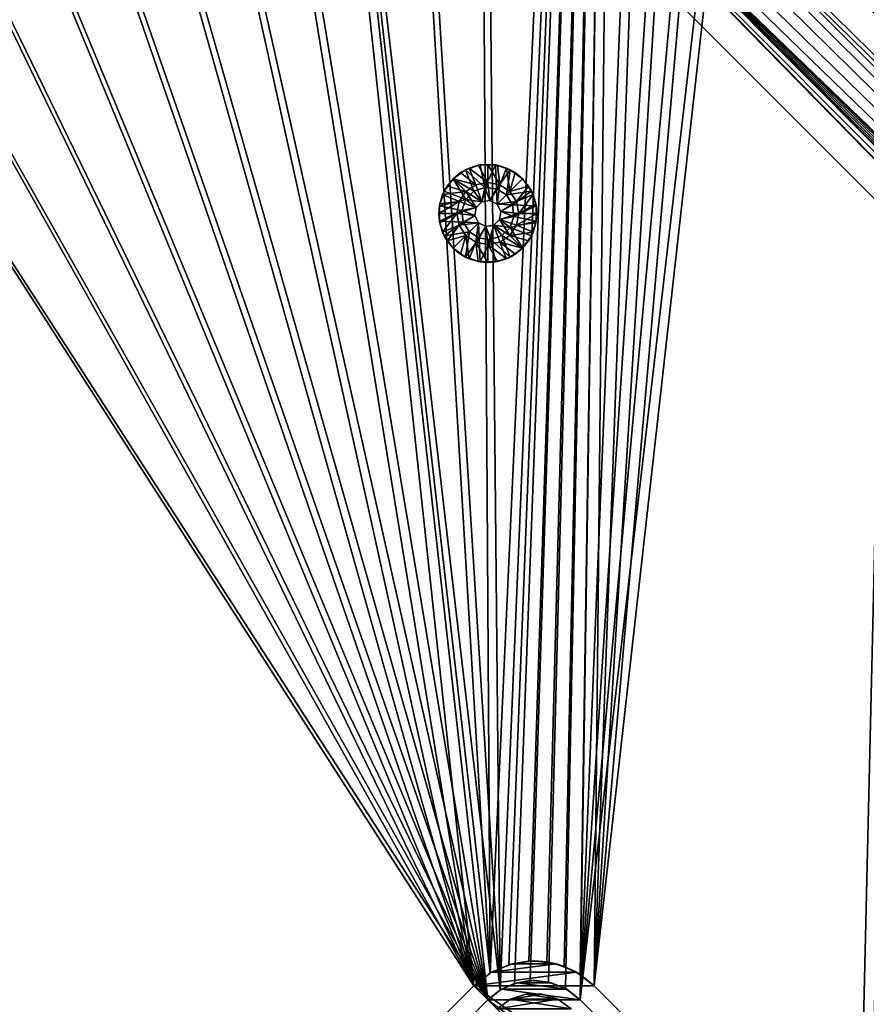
# Model space of a CAD drawing. Header units: metres. Extents: x -1 to 1402, y -1402 to 1.
# Tile 174 of 256: x 628 to 758, y -630 to -479. Entities that reach past the tile are written whole.
import ezdxf

# ---------------------------------------------------------------- set-up
doc = ezdxf.new("R2010")
doc.units = ezdxf.units.M

msp = doc.modelspace()

# ---------------------------------------------------------------- linework, layer by layer
at = {"layer": 'None0'}
for points in [[(756.582703, -671.729858, -500.477753), (768.553894, -161.658218, -500.477753), (714.156311, -629.303467, -500.477753)], [(768.553894, -161.658218, -500.477753), (756.578674, -164.031845, -500.477753), (714.156311, -629.303467, -500.477753)], [(716.277588, -627.182129, -503.477753), (756.578674, -164.031845, -503.477753), (768.553894, -161.658218, -503.477753)], [(758.704041, -669.608582, -503.477753), (716.277588, -627.182129, -503.477753), (768.553894, -161.658218, -503.477753)], [(768.553894, -161.658218, -500.477753), (756.582703, -671.729858, -500.477753), (758.274048, -673.982178, -500.477753)], [(714.156311, -629.303467, -500.477753), (756.578674, -164.031845, -500.477753), (744.655518, -166.649155, -500.477753)], [(744.655457, -166.649185, -503.477753), (756.578674, -164.031845, -503.477753), (716.277588, -627.182129, -503.477753)], [(744.655518, -166.649155, -500.477753), (732.789001, -169.503555, -500.477753), (714.156311, -629.303467, -500.477753)], [(732.78894, -169.503632, -503.477753), (744.655457, -166.649185, -503.477753), (716.277588, -627.182129, -503.477753)], [(732.789001, -169.503555, -500.477753), (720.982361, -172.589752, -500.477753), (714.156311, -629.303467, -500.477753)], [(732.78894, -169.503632, -503.477753), (716.277588, -627.182129, -503.477753), (720.9823, -172.589844, -503.477753)], [(697.558228, -179.43895, -503.477753), (720.9823, -172.589844, -503.477753), (700.352417, -625.253845, -503.477753)], [(697.558289, -179.438873, -500.477753), (701.906128, -627.82019, -500.477753), (720.982361, -172.589752, -500.477753)], [(720.9823, -172.589844, -503.477753), (703.201111, -623.968323, -503.477753), (700.352417, -625.253845, -503.477753)], [(701.906128, -627.82019, -500.477753), (704.097412, -626.831299, -500.477753), (720.982361, -172.589752, -500.477753)], [(720.9823, -172.589844, -503.477753), (706.274292, -623.399841, -503.477753), (703.201111, -623.968323, -503.477753)], [(720.982361, -172.589752, -500.477753), (704.097412, -626.831299, -500.477753), (706.461426, -626.393982, -500.477753)], [(709.021973, -623.519592, -503.477753), (706.274292, -623.399841, -503.477753), (720.9823, -172.589844, -503.477753)], [(706.461426, -626.393982, -500.477753), (709.269348, -626.615967, -500.477753), (720.982361, -172.589752, -500.477753)], [(711.682922, -624.214722, -503.477753), (709.021973, -623.519592, -503.477753), (720.9823, -172.589844, -503.477753)], [(720.982361, -172.589752, -500.477753), (709.269348, -626.615967, -500.477753), (711.903992, -627.612122, -500.477753)], [(720.9823, -172.589844, -503.477753), (714.138062, -625.454041, -503.477753), (711.682922, -624.214722, -503.477753)], [(714.156311, -629.303467, -500.477753), (720.982361, -172.589752, -500.477753), (711.903992, -627.612122, -500.477753)], [(716.277588, -627.182129, -503.477753), (714.138062, -625.454041, -503.477753), (720.9823, -172.589844, -503.477753)], [(697.558289, -179.438873, -500.477753), (674.402405, -187.15921, -500.477753), (701.906128, -627.82019, -500.477753)], [(700.352417, -625.253845, -503.477753), (674.402405, -187.159241, -503.477753), (697.558228, -179.43895, -503.477753)], [(674.402405, -187.15921, -500.477753), (651.534119, -195.713486, -500.477753), (701.906128, -627.82019, -500.477753)], [(651.534119, -195.713455, -503.477753), (674.402405, -187.159241, -503.477753), (700.352417, -625.253845, -503.477753)], [(651.534119, -195.713486, -500.477753), (628.972534, -205.064407, -500.477753), (700.01416, -629.303467, -500.477753)], [(697.892822, -627.182129, -503.477753), (628.972595, -205.064346, -503.477753), (651.534119, -195.713455, -503.477753)], [(697.892822, -627.182129, -503.477753), (651.534119, -195.713455, -503.477753), (700.352417, -625.253845, -503.477753)], [(701.906128, -627.82019, -500.477753), (651.534119, -195.713486, -500.477753), (700.01416, -629.303467, -500.477753)], [(700.01416, -629.303467, -500.477753), (628.972534, -205.064407, -500.477753), (606.737061, -215.174698, -500.477753)], [(606.737122, -215.174622, -503.477753), (628.972595, -205.064346, -503.477753), (697.892822, -627.182129, -503.477753)], [(584.846863, -226.007065, -503.477753), (606.737122, -215.174622, -503.477753), (697.892822, -627.182129, -503.477753)], [(606.737061, -215.174698, -500.477753), (584.846863, -226.007095, -500.477753), (700.01416, -629.303467, -500.477753)], [(697.892822, -627.182129, -503.477753), (563.318481, -237.528229, -503.477753), (584.846863, -226.007065, -503.477753)], [(584.846863, -226.007095, -500.477753), (563.318481, -237.528229, -500.477753), (700.01416, -629.303467, -500.477753)], [(542.162476, -249.713165, -503.477753), (563.318481, -237.528229, -503.477753), (697.892822, -627.182129, -503.477753)], [(700.01416, -629.303467, -500.477753), (563.318481, -237.528229, -500.477753), (542.162537, -249.713165, -500.477753)], [(542.162537, -249.713165, -500.477753), (521.388794, -262.538116, -500.477753), (700.01416, -629.303467, -500.477753)], [(521.388794, -262.538116, -503.477753), (542.162476, -249.713165, -503.477753), (697.892822, -627.182129, -503.477753)], [(697.892822, -627.182129, -503.477753), (501.007141, -275.979248, -503.477753), (521.388794, -262.538116, -503.477753)], [(521.388794, -262.538116, -500.477753), (501.007172, -275.979248, -500.477753), (700.01416, -629.303467, -500.477753)], [(700.01416, -629.303467, -500.477753), (501.007172, -275.979248, -500.477753), (481.027435, -290.012817, -500.477753)], [(481.027435, -290.012848, -503.477753), (501.007141, -275.979248, -503.477753), (697.892822, -627.182129, -503.477753)], [(627.82019, -701.906128, -500.477753), (629.303467, -700.01416, -500.477753), (481.027435, -290.012817, -500.477753)], [(481.027435, -290.012817, -500.477753), (629.303467, -700.01416, -500.477753), (700.01416, -629.303467, -500.477753)], [(627.182129, -697.892822, -503.477753), (481.027435, -290.012848, -503.477753), (697.892822, -627.182129, -503.477753)], [(703.201111, -623.968323, -503.477753), (700.585205, -625.116211, -513.477783), (700.352417, -625.253845, -503.477753)], [(713.585205, -625.116211, -513.477783), (700.585205, -625.116211, -513.477783), (710.44989, -623.817505, -513.477783)], [(700.585205, -625.116211, -513.477783), (703.720581, -623.817505, -513.477783), (710.44989, -623.817505, -513.477783)], [(703.720581, -623.817505, -513.477783), (700.585205, -625.116211, -513.477783), (703.201111, -623.968323, -503.477753)], [(706.274292, -623.399841, -503.477753), (703.720581, -623.817505, -513.477783), (703.201111, -623.968323, -503.477753)], [(710.44989, -623.817505, -513.477783), (703.720581, -623.817505, -513.477783), (707.085205, -623.374512, -513.477783)], [(707.085205, -623.374512, -513.477783), (703.720581, -623.817505, -513.477783), (706.274292, -623.399841, -503.477753)], [(709.021973, -623.519592, -503.477753), (707.085205, -623.374512, -513.477783), (706.274292, -623.399841, -503.477753)], [(710.44989, -623.817505, -513.477783), (707.085205, -623.374512, -513.477783), (709.021973, -623.519592, -503.477753)], [(711.682922, -624.214722, -503.477753), (710.44989, -623.817505, -513.477783), (709.021973, -623.519592, -503.477753)], [(713.585205, -625.116211, -513.477783), (710.44989, -623.817505, -513.477783), (711.682922, -624.214722, -503.477753)], [(714.138062, -625.454041, -503.477753), (713.585205, -625.116211, -513.477783), (711.682922, -624.214722, -503.477753)], [(716.277588, -627.182129, -513.477783), (697.892822, -627.182129, -513.477783), (713.585205, -625.116211, -513.477783)], [(697.892822, -627.182129, -513.477783), (700.585205, -625.116211, -513.477783), (713.585205, -625.116211, -513.477783)], [(700.585205, -625.116211, -513.477783), (697.892822, -627.182129, -513.477783), (700.352417, -625.253845, -503.477753)], [(700.352417, -625.253845, -503.477753), (697.892822, -627.182129, -513.477783), (697.892822, -627.182129, -503.477753)], [(716.277588, -627.182129, -513.477783), (713.585205, -625.116211, -513.477783), (714.138062, -625.454041, -503.477753)], [(716.277588, -627.182129, -503.477753), (716.277588, -627.182129, -513.477783), (714.138062, -625.454041, -503.477753)], [(697.892822, -627.182129, -503.477753), (697.892822, -627.182129, -513.477783), (627.182129, -697.892822, -503.477753)], [(697.892822, -627.182129, -513.477783), (627.182129, -697.892822, -513.477783), (627.182129, -697.892822, -503.477753)], [(627.182129, -697.892822, -513.477783), (697.892822, -627.182129, -513.477783), (758.704041, -687.993347, -513.477783)], [(758.704041, -687.993347, -513.477783), (697.892822, -627.182129, -513.477783), (758.704041, -669.608582, -513.477783)], [(697.892822, -627.182129, -513.477783), (716.277588, -627.182129, -513.477783), (758.704041, -669.608582, -513.477783)], [(700.01416, -629.303467, -510.477753), (702.085205, -627.714294, -510.477753), (701.906128, -627.82019, -500.477753)], [(714.156311, -629.303467, -510.477753), (702.085205, -627.714294, -510.477753), (700.01416, -629.303467, -510.477753)], [(701.906128, -627.82019, -500.477753), (702.085205, -627.714294, -510.477753), (704.097412, -626.831299, -500.477753)], [(702.085205, -627.714294, -510.477753), (704.497009, -626.715271, -510.477753), (704.097412, -626.831299, -500.477753)], [(712.085205, -627.714294, -510.477753), (704.497009, -626.715271, -510.477753), (702.085205, -627.714294, -510.477753)], [(714.156311, -629.303467, -510.477753), (712.085205, -627.714294, -510.477753), (702.085205, -627.714294, -510.477753)], [(704.097412, -626.831299, -500.477753), (704.497009, -626.715271, -510.477753), (706.461426, -626.393982, -500.477753)], [(704.497009, -626.715271, -510.477753), (707.085205, -626.374512, -510.477753), (706.461426, -626.393982, -500.477753)], [(709.673401, -626.715271, -510.477753), (707.085205, -626.374512, -510.477753), (704.497009, -626.715271, -510.477753)], [(712.085205, -627.714294, -510.477753), (709.673401, -626.715271, -510.477753), (704.497009, -626.715271, -510.477753)], [(706.461426, -626.393982, -500.477753), (707.085205, -626.374512, -510.477753), (709.269348, -626.615967, -500.477753)], [(707.085205, -626.374512, -510.477753), (709.673401, -626.715271, -510.477753), (709.269348, -626.615967, -500.477753)], [(709.269348, -626.615967, -500.477753), (709.673401, -626.715271, -510.477753), (711.903992, -627.612122, -500.477753)], [(709.673401, -626.715271, -510.477753), (712.085205, -627.714294, -510.477753), (711.903992, -627.612122, -500.477753)], [(711.903992, -627.612122, -500.477753), (712.085205, -627.714294, -510.477753), (714.156311, -629.303467, -500.477753)], [(712.085205, -627.714294, -510.477753), (714.156311, -629.303467, -510.477753), (714.156311, -629.303467, -500.477753)], [(758.704041, -669.608582, -513.477783), (716.277588, -627.182129, -513.477783), (758.704041, -669.608582, -503.477753)], [(716.277588, -627.182129, -513.477783), (716.277588, -627.182129, -503.477753), (758.704041, -669.608582, -503.477753)], [(700.01416, -629.303467, -500.477753), (700.01416, -629.303467, -510.477753), (701.906128, -627.82019, -500.477753)], [(629.303467, -700.01416, -500.477753), (629.303467, -700.01416, -510.477753), (700.01416, -629.303467, -500.477753)], [(629.303467, -700.01416, -510.477753), (700.01416, -629.303467, -510.477753), (700.01416, -629.303467, -500.477753)], [(700.01416, -629.303467, -510.477753), (629.303467, -700.01416, -510.477753), (756.582703, -685.872009, -510.477753)], [(756.582703, -671.729858, -510.477753), (700.01416, -629.303467, -510.477753), (756.582703, -685.872009, -510.477753)], [(756.582703, -671.729858, -510.477753), (714.156311, -629.303467, -510.477753), (700.01416, -629.303467, -510.477753)], [(756.582703, -671.729858, -500.477753), (714.156311, -629.303467, -500.477753), (756.582703, -671.729858, -510.477753)], [(714.156311, -629.303467, -500.477753), (714.156311, -629.303467, -510.477753), (756.582703, -671.729858, -510.477753)]]:
    msp.add_3dface(points, dxfattribs=at)
at = {"layer": 'None01'}
for points in [[(1083.216797, -802.634766, -541.977783), (712.545654, -439.14267, -541.977783), (496.317963, -215.735947, -541.977783)], [(1083.216797, -802.634766, -521.977783), (1083.216797, -802.634766, -541.977783), (496.317963, -215.735947, -521.977783)], [(1083.216797, -802.634766, -541.977783), (496.317963, -215.735947, -541.977783), (496.317963, -215.735947, -521.977783)], [(496.317963, -215.735947, -521.977783), (712.545654, -439.14267, -521.977783), (1083.216797, -802.634766, -521.977783)], [(482.175842, -229.878082, -541.977783), (704.354675, -444.878021, -541.977783), (1069.074707, -816.776855, -541.977783)], [(1069.074707, -816.776855, -521.977783), (482.175842, -229.878082, -521.977783), (1069.074707, -816.776855, -541.977783)], [(482.175842, -229.878082, -521.977783), (482.175842, -229.878082, -541.977783), (1069.074707, -816.776855, -541.977783)], [(1069.074707, -816.776855, -521.977783), (704.354675, -444.878021, -521.977783), (482.175842, -229.878082, -521.977783)], [(713.331299, -440.928223, -541.977783), (712.545654, -439.14267, -541.977783), (1083.216797, -802.634766, -541.977783)], [(712.545654, -439.14267, -521.977783), (713.331299, -440.928223, -521.977783), (1083.216797, -802.634766, -521.977783)], [(713.37384, -442.87854, -541.977783), (713.331299, -440.928223, -541.977783), (1054.087769, -780.736389, -541.977783)], [(1054.087769, -780.736389, -541.977783), (713.331299, -440.928223, -541.977783), (1083.216797, -802.634766, -541.977783)], [(1083.216797, -802.634766, -521.977783), (713.331299, -440.928223, -521.977783), (1054.087769, -780.736389, -521.977783)], [(713.331299, -440.928223, -521.977783), (713.37384, -442.87854, -521.977783), (1054.087769, -780.736389, -521.977783)], [(712.666809, -444.696655, -541.977783), (713.37384, -442.87854, -541.977783), (1054.087769, -780.736389, -541.977783)], [(1054.087769, -780.736389, -521.977783), (713.37384, -442.87854, -521.977783), (712.666809, -444.696655, -521.977783)], [(704.354675, -444.878021, -541.977783), (705.763855, -446.22699, -541.977783), (1069.074707, -816.776855, -541.977783)], [(705.763855, -446.22699, -521.977783), (704.354675, -444.878021, -521.977783), (1069.074707, -816.776855, -521.977783)], [(711.317871, -446.105804, -541.977783), (712.666809, -444.696655, -541.977783), (1054.087769, -780.736389, -541.977783)], [(712.666809, -444.696655, -521.977783), (711.317871, -446.105804, -521.977783), (1054.087769, -780.736389, -521.977783)], [(1069.074707, -816.776855, -541.977783), (705.763855, -446.22699, -541.977783), (1047.30603, -787.820679, -541.977783)], [(705.763855, -446.22699, -541.977783), (707.58197, -446.934021, -541.977783), (1047.30603, -787.820679, -541.977783)], [(707.58197, -446.934021, -521.977783), (705.763855, -446.22699, -521.977783), (1047.30603, -787.820679, -521.977783)], [(1047.30603, -787.820679, -521.977783), (705.763855, -446.22699, -521.977783), (1069.074707, -816.776855, -521.977783)], [(707.58197, -446.934021, -541.977783), (709.532288, -446.891479, -541.977783), (1054.087769, -780.736389, -541.977783)], [(1054.087769, -780.736389, -521.977783), (709.532288, -446.891479, -521.977783), (707.58197, -446.934021, -521.977783)], [(1047.30603, -787.820679, -541.977783), (707.58197, -446.934021, -541.977783), (1046.520386, -786.035156, -541.977783)], [(707.58197, -446.934021, -541.977783), (1046.477783, -784.084839, -541.977783), (1046.520386, -786.035156, -541.977783)], [(1052.269653, -780.029358, -541.977783), (707.58197, -446.934021, -541.977783), (1054.087769, -780.736389, -541.977783)], [(1052.269653, -780.029358, -541.977783), (1050.319336, -780.071899, -541.977783), (707.58197, -446.934021, -541.977783)], [(1050.319336, -780.071899, -541.977783), (1048.533813, -780.857544, -541.977783), (707.58197, -446.934021, -541.977783)], [(707.58197, -446.934021, -541.977783), (1048.533813, -780.857544, -541.977783), (1047.184814, -782.266724, -541.977783)], [(1047.184814, -782.266724, -541.977783), (1046.477783, -784.084839, -541.977783), (707.58197, -446.934021, -541.977783)], [(1046.520386, -786.035156, -521.977783), (707.58197, -446.934021, -521.977783), (1047.30603, -787.820679, -521.977783)], [(1046.520386, -786.035156, -521.977783), (1046.477783, -784.084839, -521.977783), (707.58197, -446.934021, -521.977783)], [(1046.477783, -784.084839, -521.977783), (1047.184814, -782.266724, -521.977783), (707.58197, -446.934021, -521.977783)], [(707.58197, -446.934021, -521.977783), (1047.184814, -782.266724, -521.977783), (1048.533813, -780.857544, -521.977783)], [(1048.533813, -780.857544, -521.977783), (1050.319336, -780.071899, -521.977783), (707.58197, -446.934021, -521.977783)], [(1050.319336, -780.071899, -521.977783), (1052.269653, -780.029358, -521.977783), (707.58197, -446.934021, -521.977783)], [(707.58197, -446.934021, -521.977783), (1052.269653, -780.029358, -521.977783), (1054.087769, -780.736389, -521.977783)], [(1054.087769, -780.736389, -541.977783), (709.532288, -446.891479, -541.977783), (711.317871, -446.105804, -541.977783)], [(711.317871, -446.105804, -521.977783), (709.532288, -446.891479, -521.977783), (1054.087769, -780.736389, -521.977783)], [(816.776855, -1069.074585, -541.977783), (444.878021, -704.354675, -541.977783), (229.878082, -482.175842, -541.977783)], [(816.776855, -1069.074585, -541.977783), (229.878082, -482.175842, -541.977783), (816.776855, -1069.074585, -521.977783)], [(229.878082, -482.175842, -541.977783), (229.878082, -482.175842, -521.977783), (816.776855, -1069.074585, -521.977783)], [(229.878082, -482.175842, -521.977783), (444.878021, -704.354675, -521.977783), (816.776855, -1069.074585, -521.977783)], [(439.14267, -712.545654, -541.977783), (802.634766, -1083.216797, -541.977783), (215.735947, -496.317963, -541.977783)], [(215.735947, -496.317963, -521.977783), (215.735947, -496.317963, -541.977783), (802.634766, -1083.216797, -521.977783)], [(215.735947, -496.317963, -541.977783), (802.634766, -1083.216797, -541.977783), (802.634766, -1083.216797, -521.977783)], [(215.735947, -496.317963, -521.977783), (802.634766, -1083.216797, -521.977783), (439.14267, -712.545654, -521.977783)]]:
    msp.add_3dface(points, dxfattribs=at)
at = {"layer": 'None01234'}
for points in [[(703.453308, -629.24646, -500.477753), (710.717163, -629.24646, -500.477753), (705.83374, -628.473022, -500.477753)], [(705.83374, -628.473022, -500.477753), (705.83374, -628.473022, -503.477753), (703.453308, -629.24646, -503.477753)], [(705.83374, -628.473022, -500.477753), (703.453308, -629.24646, -503.477753), (703.453308, -629.24646, -500.477753)], [(705.83374, -628.473022, -503.477753), (708.33667, -628.473022, -503.477753), (703.453308, -629.24646, -503.477753)], [(708.33667, -628.473022, -503.477753), (710.717163, -629.24646, -503.477753), (703.453308, -629.24646, -503.477753)], [(710.717163, -629.24646, -500.477753), (708.33667, -628.473022, -500.477753), (705.83374, -628.473022, -500.477753)], [(708.33667, -628.473022, -500.477753), (708.33667, -628.473022, -503.477753), (705.83374, -628.473022, -500.477753)], [(708.33667, -628.473022, -503.477753), (705.83374, -628.473022, -503.477753), (705.83374, -628.473022, -500.477753)], [(710.717163, -629.24646, -503.477753), (708.33667, -628.473022, -503.477753), (710.717163, -629.24646, -500.477753)], [(708.33667, -628.473022, -503.477753), (708.33667, -628.473022, -500.477753), (710.717163, -629.24646, -500.477753)], [(701.428345, -630.717651, -500.477753), (712.742065, -630.717651, -500.477753), (703.453308, -629.24646, -500.477753)], [(703.453308, -629.24646, -503.477753), (701.428345, -630.717651, -503.477753), (703.453308, -629.24646, -500.477753)], [(703.453308, -629.24646, -500.477753), (701.428345, -630.717651, -503.477753), (701.428345, -630.717651, -500.477753)], [(703.453308, -629.24646, -503.477753), (710.717163, -629.24646, -503.477753), (701.428345, -630.717651, -503.477753)], [(710.717163, -629.24646, -503.477753), (712.742065, -630.717651, -503.477753), (701.428345, -630.717651, -503.477753)], [(712.742065, -630.717651, -500.477753), (710.717163, -629.24646, -500.477753), (703.453308, -629.24646, -500.477753)], [(712.742065, -630.717651, -503.477753), (710.717163, -629.24646, -503.477753), (712.742065, -630.717651, -500.477753)], [(710.717163, -629.24646, -503.477753), (710.717163, -629.24646, -500.477753), (712.742065, -630.717651, -500.477753)]]:
    msp.add_3dface(points, dxfattribs=at)
at = {"layer": 'None012348'}
for points in [[(696.609192, -502.412781, -500.477753), (697.886047, -505.708405, -500.477753), (694.710876, -503.792023, -500.477753)], [(696.609192, -502.412781, -500.477753), (694.710876, -503.792023, -500.477753), (695.847351, -502.859283, -499.977753)], [(697.144043, -502.166229, -499.977753), (696.609192, -502.412781, -500.477753), (695.847351, -502.859283, -499.977753)], [(695.847351, -502.859283, -499.977753), (698.195435, -504.704559, -498.977753), (697.144043, -502.166229, -499.977753)], [(698.840881, -501.687653, -500.477753), (699.566284, -505.120453, -500.477753), (696.609192, -502.412781, -500.477753)], [(698.840881, -501.687653, -500.477753), (696.609192, -502.412781, -500.477753), (697.144043, -502.166229, -499.977753)], [(699.566284, -505.120453, -500.477753), (697.886047, -505.708405, -500.477753), (696.609192, -502.412781, -500.477753)], [(698.550964, -501.73941, -499.977753), (698.840881, -501.687653, -500.477753), (697.144043, -502.166229, -499.977753)], [(697.144043, -502.166229, -499.977753), (700.01416, -504.342804, -498.977753), (698.550964, -501.73941, -499.977753)], [(698.195435, -504.704559, -498.977753), (700.01416, -504.342804, -498.977753), (697.144043, -502.166229, -499.977753)], [(698.840881, -501.687653, -500.477753), (698.550964, -501.73941, -499.977753), (700.01416, -501.595306, -499.977753)], [(700.01416, -504.342804, -498.977753), (700.01416, -501.595306, -499.977753), (698.550964, -501.73941, -499.977753)], [(701.187439, -501.687653, -500.477753), (698.840881, -501.687653, -500.477753), (700.01416, -501.595306, -499.977753)], [(698.840881, -501.687653, -500.477753), (701.187439, -501.687653, -500.477753), (699.566284, -505.120453, -500.477753)], [(701.187439, -501.687653, -500.477753), (701.335266, -505.319794, -500.477753), (699.566284, -505.120453, -500.477753)], [(701.187439, -501.687653, -500.477753), (700.01416, -501.595306, -499.977753), (701.477356, -501.73941, -499.977753)], [(700.01416, -504.342804, -498.977753), (701.832886, -504.704559, -498.977753), (700.01416, -501.595306, -499.977753)], [(701.832886, -504.704559, -498.977753), (701.477356, -501.73941, -499.977753), (700.01416, -501.595306, -499.977753)], [(701.187439, -501.687653, -500.477753), (703.419067, -502.412781, -500.477753), (701.335266, -505.319794, -500.477753)], [(703.419067, -502.412781, -500.477753), (701.187439, -501.687653, -500.477753), (702.884277, -502.166229, -499.977753)], [(702.884277, -502.166229, -499.977753), (701.187439, -501.687653, -500.477753), (701.477356, -501.73941, -499.977753)], [(703.419067, -502.412781, -500.477753), (702.84259, -506.266876, -500.477753), (701.335266, -505.319794, -500.477753)], [(701.477356, -501.73941, -499.977753), (701.832886, -504.704559, -498.977753), (702.884277, -502.166229, -499.977753)], [(701.832886, -504.704559, -498.977753), (703.374695, -505.734772, -498.977753), (702.884277, -502.166229, -499.977753)], [(703.419067, -502.412781, -500.477753), (705.317444, -503.792023, -500.477753), (702.84259, -506.266876, -500.477753)], [(704.180908, -502.859283, -499.977753), (703.419067, -502.412781, -500.477753), (702.884277, -502.166229, -499.977753)], [(702.884277, -502.166229, -499.977753), (703.374695, -505.734772, -498.977753), (704.180908, -502.859283, -499.977753)], [(705.317444, -503.792023, -500.477753), (703.419067, -502.412781, -500.477753), (704.180908, -502.859283, -499.977753)], [(694.710876, -503.792023, -500.477753), (696.627258, -506.967194, -500.477753), (693.331604, -505.690399, -500.477753)], [(693.331604, -505.690399, -500.477753), (693.778137, -504.928528, -499.977753), (694.710876, -503.792023, -500.477753)], [(693.778137, -504.928528, -499.977753), (694.710876, -503.792023, -499.977753), (694.710876, -503.792023, -500.477753)], [(696.653625, -505.734772, -498.977753), (694.710876, -503.792023, -499.977753), (693.778137, -504.928528, -499.977753)], [(695.847351, -502.859283, -499.977753), (694.710876, -503.792023, -500.477753), (694.710876, -503.792023, -499.977753)], [(698.195435, -504.704559, -498.977753), (695.847351, -502.859283, -499.977753), (694.710876, -503.792023, -499.977753)], [(697.886047, -505.708405, -500.477753), (696.627258, -506.967194, -500.477753), (694.710876, -503.792023, -500.477753)], [(696.653625, -505.734772, -498.977753), (698.195435, -504.704559, -498.977753), (694.710876, -503.792023, -499.977753)], [(705.317444, -503.792023, -500.477753), (706.696716, -505.690399, -500.477753), (702.84259, -506.266876, -500.477753)], [(703.374695, -505.734772, -498.977753), (705.317444, -503.792023, -499.977753), (704.180908, -502.859283, -499.977753)], [(705.317444, -503.792023, -499.977753), (703.374695, -505.734772, -498.977753), (706.250183, -504.928528, -499.977753)], [(705.317444, -503.792023, -499.977753), (705.317444, -503.792023, -500.477753), (704.180908, -502.859283, -499.977753)], [(705.317444, -503.792023, -499.977753), (706.250183, -504.928528, -499.977753), (705.317444, -503.792023, -500.477753)], [(706.250183, -504.928528, -499.977753), (706.696716, -505.690399, -500.477753), (705.317444, -503.792023, -500.477753)], [(696.627258, -506.967194, -500.477753), (692.606506, -507.922058, -500.477753), (693.331604, -505.690399, -500.477753)], [(692.606506, -507.922058, -500.477753), (693.085083, -506.225189, -499.977753), (693.331604, -505.690399, -500.477753)], [(693.085083, -506.225189, -499.977753), (693.778137, -504.928528, -499.977753), (693.331604, -505.690399, -500.477753)], [(693.085083, -506.225189, -499.977753), (696.653625, -505.734772, -498.977753), (693.778137, -504.928528, -499.977753)], [(695.623413, -507.276611, -498.977753), (696.653625, -505.734772, -498.977753), (693.085083, -506.225189, -499.977753)], [(696.653625, -505.734772, -498.977753), (695.623413, -507.276611, -498.977753), (698.232117, -508.187347, -498.977753)], [(696.627258, -506.967194, -513.977783), (697.886047, -505.708405, -513.977783), (699.10614, -507.313293, -513.977783)], [(697.886047, -505.708405, -500.477753), (697.886047, -505.708405, -513.977783), (696.627258, -506.967194, -500.477753)], [(697.886047, -505.708405, -513.977783), (696.627258, -506.967194, -513.977783), (696.627258, -506.967194, -500.477753)], [(699.10614, -507.313293, -498.977753), (698.195435, -504.704559, -498.977753), (696.653625, -505.734772, -498.977753)], [(699.10614, -507.313293, -498.977753), (696.653625, -505.734772, -498.977753), (698.232117, -508.187347, -498.977753)], [(699.10614, -507.313293, -513.977783), (697.886047, -505.708405, -513.977783), (699.566284, -505.120453, -513.977783)], [(699.566284, -505.120453, -513.977783), (697.886047, -505.708405, -513.977783), (699.566284, -505.120453, -500.477753)], [(697.886047, -505.708405, -513.977783), (697.886047, -505.708405, -500.477753), (699.566284, -505.120453, -500.477753)], [(700.01416, -504.342804, -498.977753), (698.195435, -504.704559, -498.977753), (699.10614, -507.313293, -498.977753)], [(700.327026, -507.119934, -498.977753), (700.01416, -504.342804, -498.977753), (699.10614, -507.313293, -498.977753)], [(699.10614, -507.313293, -513.977783), (699.566284, -505.120453, -513.977783), (700.327026, -507.119934, -513.977783)], [(699.566284, -505.120453, -513.977783), (701.335266, -505.319794, -513.977783), (700.327026, -507.119934, -513.977783)], [(701.335266, -505.319794, -513.977783), (699.566284, -505.120453, -513.977783), (701.335266, -505.319794, -500.477753)], [(699.566284, -505.120453, -513.977783), (699.566284, -505.120453, -500.477753), (701.335266, -505.319794, -500.477753)], [(701.832886, -504.704559, -498.977753), (700.01416, -504.342804, -498.977753), (700.327026, -507.119934, -498.977753)], [(701.428345, -507.681091, -498.977753), (701.832886, -504.704559, -498.977753), (700.327026, -507.119934, -498.977753)], [(700.327026, -507.119934, -513.977783), (701.335266, -505.319794, -513.977783), (701.428345, -507.681091, -513.977783)], [(701.335266, -505.319794, -513.977783), (702.84259, -506.266876, -513.977783), (701.428345, -507.681091, -513.977783)], [(702.84259, -506.266876, -513.977783), (701.335266, -505.319794, -513.977783), (702.84259, -506.266876, -500.477753)], [(701.335266, -505.319794, -513.977783), (701.335266, -505.319794, -500.477753), (702.84259, -506.266876, -500.477753)], [(703.374695, -505.734772, -498.977753), (701.832886, -504.704559, -498.977753), (701.428345, -507.681091, -498.977753)], [(704.404907, -507.276611, -498.977753), (703.374695, -505.734772, -498.977753), (701.428345, -507.681091, -498.977753)], [(702.84259, -506.266876, -500.477753), (706.696716, -505.690399, -500.477753), (703.789673, -507.7742, -500.477753)], [(703.374695, -505.734772, -498.977753), (704.404907, -507.276611, -498.977753), (706.250183, -504.928528, -499.977753)], [(706.696716, -505.690399, -500.477753), (707.421814, -507.922058, -500.477753), (703.789673, -507.7742, -500.477753)], [(706.250183, -504.928528, -499.977753), (704.404907, -507.276611, -498.977753), (706.943237, -506.225189, -499.977753)], [(706.250183, -504.928528, -499.977753), (706.943237, -506.225189, -499.977753), (706.696716, -505.690399, -500.477753)], [(706.943237, -506.225189, -499.977753), (707.421814, -507.922058, -500.477753), (706.696716, -505.690399, -500.477753)], [(695.261658, -509.095306, -498.977753), (695.623413, -507.276611, -498.977753), (692.51416, -509.095306, -499.977753)], [(695.623413, -507.276611, -498.977753), (692.658264, -507.632141, -499.977753), (692.51416, -509.095306, -499.977753)], [(692.606506, -507.922058, -500.477753), (692.658264, -507.632141, -499.977753), (693.085083, -506.225189, -499.977753)], [(696.039307, -508.647461, -500.477753), (692.606506, -507.922058, -500.477753), (696.627258, -506.967194, -500.477753)], [(692.658264, -507.632141, -499.977753), (695.623413, -507.276611, -498.977753), (693.085083, -506.225189, -499.977753)], [(698.232117, -508.187347, -498.977753), (695.623413, -507.276611, -498.977753), (695.261658, -509.095306, -498.977753)], [(696.039307, -508.647461, -513.977783), (696.627258, -506.967194, -513.977783), (698.232117, -508.187347, -513.977783)], [(696.627258, -506.967194, -500.477753), (696.627258, -506.967194, -513.977783), (696.039307, -508.647461, -513.977783)], [(696.627258, -506.967194, -500.477753), (696.039307, -508.647461, -513.977783), (696.039307, -508.647461, -500.477753)], [(698.232117, -508.187347, -513.977783), (696.627258, -506.967194, -513.977783), (699.10614, -507.313293, -513.977783)], [(700.327026, -507.119934, -498.977753), (699.10614, -507.313293, -498.977753), (700.327026, -507.119934, -513.977783)], [(699.10614, -507.313293, -498.977753), (699.10614, -507.313293, -513.977783), (700.327026, -507.119934, -513.977783)], [(701.428345, -507.681091, -498.977753), (700.327026, -507.119934, -498.977753), (701.428345, -507.681091, -513.977783)], [(700.327026, -507.119934, -498.977753), (700.327026, -507.119934, -513.977783), (701.428345, -507.681091, -513.977783)], [(702.84259, -506.266876, -513.977783), (703.789673, -507.7742, -513.977783), (701.428345, -507.681091, -513.977783)], [(701.989502, -508.78244, -498.977753), (704.404907, -507.276611, -498.977753), (701.428345, -507.681091, -498.977753)], [(704.766663, -509.095306, -498.977753), (704.404907, -507.276611, -498.977753), (701.989502, -508.78244, -498.977753)], [(702.84259, -506.266876, -500.477753), (703.789673, -507.7742, -500.477753), (702.84259, -506.266876, -513.977783)], [(703.789673, -507.7742, -500.477753), (703.789673, -507.7742, -513.977783), (702.84259, -506.266876, -513.977783)], [(704.404907, -507.276611, -498.977753), (704.766663, -509.095306, -498.977753), (706.943237, -506.225189, -499.977753)], [(706.943237, -506.225189, -499.977753), (704.766663, -509.095306, -498.977753), (707.370056, -507.632141, -499.977753)], [(706.943237, -506.225189, -499.977753), (707.370056, -507.632141, -499.977753), (707.421814, -507.922058, -500.477753)], [(692.51416, -509.095306, -499.977753), (692.658264, -507.632141, -499.977753), (692.606506, -507.922058, -500.477753)], [(692.606506, -510.268585, -500.477753), (692.51416, -509.095306, -499.977753), (692.606506, -507.922058, -500.477753)], [(692.606506, -510.268585, -500.477753), (692.606506, -507.922058, -500.477753), (696.039307, -508.647461, -500.477753)], [(696.238647, -510.416443, -500.477753), (692.606506, -510.268585, -500.477753), (696.039307, -508.647461, -500.477753)], [(698.232117, -508.187347, -498.977753), (695.261658, -509.095306, -498.977753), (698.038757, -509.408173, -498.977753)], [(698.038757, -509.408173, -513.977783), (696.039307, -508.647461, -513.977783), (698.232117, -508.187347, -513.977783)], [(696.238647, -510.416443, -513.977783), (696.039307, -508.647461, -513.977783), (698.038757, -509.408173, -513.977783)], [(696.039307, -508.647461, -513.977783), (696.238647, -510.416443, -513.977783), (696.039307, -508.647461, -500.477753)], [(696.039307, -508.647461, -500.477753), (696.238647, -510.416443, -513.977783), (696.238647, -510.416443, -500.477753)], [(698.232117, -508.187347, -513.977783), (698.232117, -508.187347, -498.977753), (698.038757, -509.408173, -498.977753)], [(698.232117, -508.187347, -513.977783), (698.038757, -509.408173, -498.977753), (698.038757, -509.408173, -513.977783)], [(699.10614, -507.313293, -513.977783), (699.10614, -507.313293, -498.977753), (698.232117, -508.187347, -513.977783)], [(699.10614, -507.313293, -498.977753), (698.232117, -508.187347, -498.977753), (698.232117, -508.187347, -513.977783)], [(701.428345, -507.681091, -513.977783), (703.789673, -507.7742, -513.977783), (701.989502, -508.78244, -513.977783)], [(701.428345, -507.681091, -513.977783), (701.989502, -508.78244, -513.977783), (701.428345, -507.681091, -498.977753)], [(701.989502, -508.78244, -513.977783), (701.989502, -508.78244, -498.977753), (701.428345, -507.681091, -498.977753)], [(701.796143, -510.003296, -498.977753), (704.766663, -509.095306, -498.977753), (701.989502, -508.78244, -498.977753)], [(701.989502, -508.78244, -513.977783), (703.989014, -509.543182, -513.977783), (701.796143, -510.003296, -513.977783)], [(701.989502, -508.78244, -513.977783), (701.796143, -510.003296, -513.977783), (701.989502, -508.78244, -498.977753)], [(701.796143, -510.003296, -513.977783), (701.796143, -510.003296, -498.977753), (701.989502, -508.78244, -498.977753)], [(703.789673, -507.7742, -513.977783), (703.989014, -509.543182, -513.977783), (701.989502, -508.78244, -513.977783)], [(703.789673, -507.7742, -500.477753), (707.421814, -507.922058, -500.477753), (703.989014, -509.543182, -500.477753)], [(703.789673, -507.7742, -500.477753), (703.989014, -509.543182, -500.477753), (703.789673, -507.7742, -513.977783)], [(703.989014, -509.543182, -500.477753), (703.989014, -509.543182, -513.977783), (703.789673, -507.7742, -513.977783)], [(707.421814, -507.922058, -500.477753), (707.421814, -510.268585, -500.477753), (703.989014, -509.543182, -500.477753)], [(704.766663, -509.095306, -498.977753), (707.51416, -509.095306, -499.977753), (707.370056, -507.632141, -499.977753)], [(707.370056, -507.632141, -499.977753), (707.51416, -509.095306, -499.977753), (707.421814, -507.922058, -500.477753)], [(707.421814, -507.922058, -500.477753), (707.51416, -509.095306, -499.977753), (707.421814, -510.268585, -500.477753)], [(692.658264, -510.558502, -499.977753), (692.51416, -509.095306, -499.977753), (692.606506, -510.268585, -500.477753)], [(695.261658, -509.095306, -498.977753), (692.51416, -509.095306, -499.977753), (692.658264, -510.558502, -499.977753)], [(693.331604, -512.500244, -500.477753), (692.606506, -510.268585, -500.477753), (696.238647, -510.416443, -500.477753)], [(693.085083, -511.965454, -499.977753), (692.606506, -510.268585, -500.477753), (693.331604, -512.500244, -500.477753)], [(693.085083, -511.965454, -499.977753), (692.658264, -510.558502, -499.977753), (692.606506, -510.268585, -500.477753)], [(693.085083, -511.965454, -499.977753), (695.261658, -509.095306, -498.977753), (692.658264, -510.558502, -499.977753)], [(695.623413, -510.914032, -498.977753), (695.261658, -509.095306, -498.977753), (693.085083, -511.965454, -499.977753)], [(695.261658, -509.095306, -498.977753), (695.623413, -510.914032, -498.977753), (698.038757, -509.408173, -498.977753)], [(698.038757, -509.408173, -498.977753), (695.623413, -510.914032, -498.977753), (698.599915, -510.509521, -498.977753)], [(698.599915, -510.509521, -513.977783), (696.238647, -510.416443, -513.977783), (698.038757, -509.408173, -513.977783)], [(698.038757, -509.408173, -498.977753), (698.599915, -510.509521, -498.977753), (698.038757, -509.408173, -513.977783)], [(698.038757, -509.408173, -513.977783), (698.599915, -510.509521, -498.977753), (698.599915, -510.509521, -513.977783)], [(700.922119, -510.877319, -498.977753), (703.374695, -512.455872, -498.977753), (701.796143, -510.003296, -498.977753)], [(701.796143, -510.003296, -513.977783), (703.401062, -511.22345, -513.977783), (700.922119, -510.877319, -513.977783)], [(701.796143, -510.003296, -498.977753), (701.796143, -510.003296, -513.977783), (700.922119, -510.877319, -498.977753)], [(701.796143, -510.003296, -513.977783), (700.922119, -510.877319, -513.977783), (700.922119, -510.877319, -498.977753)], [(701.796143, -510.003296, -498.977753), (704.404907, -510.914032, -498.977753), (704.766663, -509.095306, -498.977753)], [(703.989014, -509.543182, -513.977783), (703.401062, -511.22345, -513.977783), (701.796143, -510.003296, -513.977783)], [(703.374695, -512.455872, -498.977753), (704.404907, -510.914032, -498.977753), (701.796143, -510.003296, -498.977753)], [(703.989014, -509.543182, -500.477753), (707.421814, -510.268585, -500.477753), (703.401062, -511.22345, -500.477753)], [(703.989014, -509.543182, -500.477753), (703.401062, -511.22345, -500.477753), (703.989014, -509.543182, -513.977783)], [(703.401062, -511.22345, -500.477753), (703.401062, -511.22345, -513.977783), (703.989014, -509.543182, -513.977783)], [(707.421814, -510.268585, -500.477753), (706.696716, -512.500244, -500.477753), (703.401062, -511.22345, -500.477753)], [(704.766663, -509.095306, -498.977753), (704.404907, -510.914032, -498.977753), (707.51416, -509.095306, -499.977753)], [(704.404907, -510.914032, -498.977753), (707.370056, -510.558502, -499.977753), (707.51416, -509.095306, -499.977753)], [(707.421814, -510.268585, -500.477753), (706.943237, -511.965454, -499.977753), (706.696716, -512.500244, -500.477753)], [(707.421814, -510.268585, -500.477753), (707.370056, -510.558502, -499.977753), (706.943237, -511.965454, -499.977753)], [(707.51416, -509.095306, -499.977753), (707.370056, -510.558502, -499.977753), (707.421814, -510.268585, -500.477753)], [(693.778137, -513.262085, -499.977753), (695.623413, -510.914032, -498.977753), (693.085083, -511.965454, -499.977753)], [(697.18573, -511.923737, -500.477753), (693.331604, -512.500244, -500.477753), (696.238647, -510.416443, -500.477753)], [(696.653625, -512.455872, -498.977753), (695.623413, -510.914032, -498.977753), (693.778137, -513.262085, -499.977753)], [(695.623413, -510.914032, -498.977753), (696.653625, -512.455872, -498.977753), (698.599915, -510.509521, -498.977753)], [(698.599915, -510.509521, -513.977783), (697.18573, -511.923737, -513.977783), (696.238647, -510.416443, -513.977783)], [(696.238647, -510.416443, -513.977783), (697.18573, -511.923737, -513.977783), (696.238647, -510.416443, -500.477753)], [(696.238647, -510.416443, -500.477753), (697.18573, -511.923737, -513.977783), (697.18573, -511.923737, -500.477753)], [(698.599915, -510.509521, -498.977753), (696.653625, -512.455872, -498.977753), (698.195435, -513.486084, -498.977753)], [(698.693054, -512.87085, -513.977783), (697.18573, -511.923737, -513.977783), (698.599915, -510.509521, -513.977783)], [(698.599915, -510.509521, -498.977753), (698.195435, -513.486084, -498.977753), (699.701294, -511.070679, -498.977753)], [(698.195435, -513.486084, -498.977753), (700.01416, -513.847839, -498.977753), (699.701294, -511.070679, -498.977753)], [(699.701294, -511.070679, -513.977783), (698.693054, -512.87085, -513.977783), (698.599915, -510.509521, -513.977783)], [(699.701294, -511.070679, -513.977783), (698.599915, -510.509521, -513.977783), (699.701294, -511.070679, -498.977753)], [(699.701294, -511.070679, -498.977753), (698.599915, -510.509521, -513.977783), (698.599915, -510.509521, -498.977753)], [(700.462036, -513.07019, -513.977783), (698.693054, -512.87085, -513.977783), (699.701294, -511.070679, -513.977783)], [(699.701294, -511.070679, -498.977753), (700.01416, -513.847839, -498.977753), (700.922119, -510.877319, -498.977753)], [(700.922119, -510.877319, -513.977783), (700.462036, -513.07019, -513.977783), (699.701294, -511.070679, -513.977783)], [(700.922119, -510.877319, -498.977753), (700.922119, -510.877319, -513.977783), (699.701294, -511.070679, -513.977783)], [(700.922119, -510.877319, -498.977753), (699.701294, -511.070679, -513.977783), (699.701294, -511.070679, -498.977753)], [(700.01416, -513.847839, -498.977753), (701.832886, -513.486084, -498.977753), (700.922119, -510.877319, -498.977753)], [(700.922119, -510.877319, -513.977783), (702.142273, -512.482239, -513.977783), (700.462036, -513.07019, -513.977783)], [(700.922119, -510.877319, -498.977753), (701.832886, -513.486084, -498.977753), (703.374695, -512.455872, -498.977753)], [(703.401062, -511.22345, -513.977783), (702.142273, -512.482239, -513.977783), (700.922119, -510.877319, -513.977783)], [(703.401062, -511.22345, -500.477753), (705.317444, -514.398621, -500.477753), (702.142273, -512.482239, -500.477753)], [(703.401062, -511.22345, -513.977783), (703.401062, -511.22345, -500.477753), (702.142273, -512.482239, -513.977783)], [(703.401062, -511.22345, -500.477753), (702.142273, -512.482239, -500.477753), (702.142273, -512.482239, -513.977783)], [(704.404907, -510.914032, -498.977753), (703.374695, -512.455872, -498.977753), (706.943237, -511.965454, -499.977753)], [(703.401062, -511.22345, -500.477753), (706.696716, -512.500244, -500.477753), (705.317444, -514.398621, -500.477753)], [(707.370056, -510.558502, -499.977753), (704.404907, -510.914032, -498.977753), (706.943237, -511.965454, -499.977753)], [(693.778137, -513.262085, -499.977753), (693.085083, -511.965454, -499.977753), (693.331604, -512.500244, -500.477753)], [(697.18573, -511.923737, -500.477753), (694.710876, -514.398621, -500.527771), (693.331604, -512.500244, -500.477753)], [(693.778137, -513.262085, -499.977753), (693.331604, -512.500244, -500.477753), (694.710876, -514.398621, -500.527771)], [(694.710876, -514.398621, -499.977753), (696.653625, -512.455872, -498.977753), (693.778137, -513.262085, -499.977753)], [(694.710876, -514.398621, -499.977753), (693.778137, -513.262085, -499.977753), (694.710876, -514.398621, -500.527771)], [(696.609192, -515.777893, -500.477753), (694.710876, -514.398621, -500.527771), (697.18573, -511.923737, -500.477753)], [(696.653625, -512.455872, -498.977753), (694.710876, -514.398621, -499.977753), (695.847351, -515.33136, -499.977753)], [(697.144043, -516.024414, -499.977753), (696.653625, -512.455872, -498.977753), (695.847351, -515.33136, -499.977753)], [(698.693054, -512.87085, -500.477753), (696.609192, -515.777893, -500.477753), (697.18573, -511.923737, -500.477753)], [(698.840881, -516.502991, -500.477753), (696.609192, -515.777893, -500.477753), (698.693054, -512.87085, -500.477753)], [(698.195435, -513.486084, -498.977753), (696.653625, -512.455872, -498.977753), (697.144043, -516.024414, -499.977753)], [(698.693054, -512.87085, -500.477753), (697.18573, -511.923737, -500.477753), (698.693054, -512.87085, -513.977783)], [(698.693054, -512.87085, -513.977783), (697.18573, -511.923737, -500.477753), (697.18573, -511.923737, -513.977783)], [(700.462036, -513.07019, -500.477753), (698.840881, -516.502991, -500.477753), (698.693054, -512.87085, -500.477753)], [(700.462036, -513.07019, -500.477753), (698.693054, -512.87085, -500.477753), (700.462036, -513.07019, -513.977783)], [(700.462036, -513.07019, -513.977783), (698.693054, -512.87085, -500.477753), (698.693054, -512.87085, -513.977783)], [(700.462036, -513.07019, -500.477753), (701.187439, -516.502991, -500.477753), (698.840881, -516.502991, -500.477753)], [(702.142273, -512.482239, -500.477753), (703.419067, -515.777893, -500.477753), (700.462036, -513.07019, -500.477753)], [(702.142273, -512.482239, -513.977783), (702.142273, -512.482239, -500.477753), (700.462036, -513.07019, -500.477753)], [(702.142273, -512.482239, -513.977783), (700.462036, -513.07019, -500.477753), (700.462036, -513.07019, -513.977783)], [(703.419067, -515.777893, -500.477753), (701.187439, -516.502991, -500.477753), (700.462036, -513.07019, -500.477753)], [(703.374695, -512.455872, -498.977753), (701.832886, -513.486084, -498.977753), (705.317444, -514.398621, -499.977753)], [(705.317444, -514.398621, -500.477753), (703.419067, -515.777893, -500.477753), (702.142273, -512.482239, -500.477753)], [(706.943237, -511.965454, -499.977753), (703.374695, -512.455872, -498.977753), (706.250183, -513.262085, -499.977753)], [(703.374695, -512.455872, -498.977753), (705.317444, -514.398621, -499.977753), (706.250183, -513.262085, -499.977753)], [(706.696716, -512.500244, -500.477753), (706.250183, -513.262085, -499.977753), (705.317444, -514.398621, -500.477753)], [(706.250183, -513.262085, -499.977753), (705.317444, -514.398621, -499.977753), (705.317444, -514.398621, -500.477753)], [(706.943237, -511.965454, -499.977753), (706.250183, -513.262085, -499.977753), (706.696716, -512.500244, -500.477753)], [(694.710876, -514.398621, -499.977753), (694.710876, -514.398621, -500.527771), (695.847351, -515.33136, -499.977753)], [(694.710876, -514.398621, -500.527771), (696.609192, -515.777893, -500.477753), (695.847351, -515.33136, -499.977753)], [(698.550964, -516.451233, -499.977753), (698.195435, -513.486084, -498.977753), (697.144043, -516.024414, -499.977753)], [(700.01416, -513.847839, -498.977753), (698.195435, -513.486084, -498.977753), (700.01416, -516.595337, -499.977753)], [(698.195435, -513.486084, -498.977753), (698.550964, -516.451233, -499.977753), (700.01416, -516.595337, -499.977753)], [(701.832886, -513.486084, -498.977753), (700.01416, -513.847839, -498.977753), (702.884277, -516.024414, -499.977753)], [(702.884277, -516.024414, -499.977753), (700.01416, -513.847839, -498.977753), (701.477356, -516.451233, -499.977753)], [(700.01416, -513.847839, -498.977753), (700.01416, -516.595337, -499.977753), (701.477356, -516.451233, -499.977753)], [(701.832886, -513.486084, -498.977753), (704.180908, -515.33136, -499.977753), (705.317444, -514.398621, -499.977753)], [(704.180908, -515.33136, -499.977753), (701.832886, -513.486084, -498.977753), (702.884277, -516.024414, -499.977753)], [(703.419067, -515.777893, -500.477753), (705.317444, -514.398621, -500.477753), (704.180908, -515.33136, -499.977753)], [(704.180908, -515.33136, -499.977753), (705.317444, -514.398621, -500.477753), (705.317444, -514.398621, -499.977753)], [(695.847351, -515.33136, -499.977753), (696.609192, -515.777893, -500.477753), (697.144043, -516.024414, -499.977753)], [(696.609192, -515.777893, -500.477753), (698.840881, -516.502991, -500.477753), (697.144043, -516.024414, -499.977753)], [(697.144043, -516.024414, -499.977753), (698.840881, -516.502991, -500.477753), (698.550964, -516.451233, -499.977753)], [(701.187439, -516.502991, -500.477753), (703.419067, -515.777893, -500.477753), (702.884277, -516.024414, -499.977753)], [(701.477356, -516.451233, -499.977753), (701.187439, -516.502991, -500.477753), (702.884277, -516.024414, -499.977753)], [(702.884277, -516.024414, -499.977753), (703.419067, -515.777893, -500.477753), (704.180908, -515.33136, -499.977753)], [(698.840881, -516.502991, -500.477753), (700.01416, -516.595337, -499.977753), (698.550964, -516.451233, -499.977753)], [(698.840881, -516.502991, -500.477753), (701.187439, -516.502991, -500.477753), (700.01416, -516.595337, -499.977753)], [(701.187439, -516.502991, -500.477753), (701.477356, -516.451233, -499.977753), (700.01416, -516.595337, -499.977753)]]:
    msp.add_3dface(points, dxfattribs=at)

doc.saveas('drawing.dxf')
